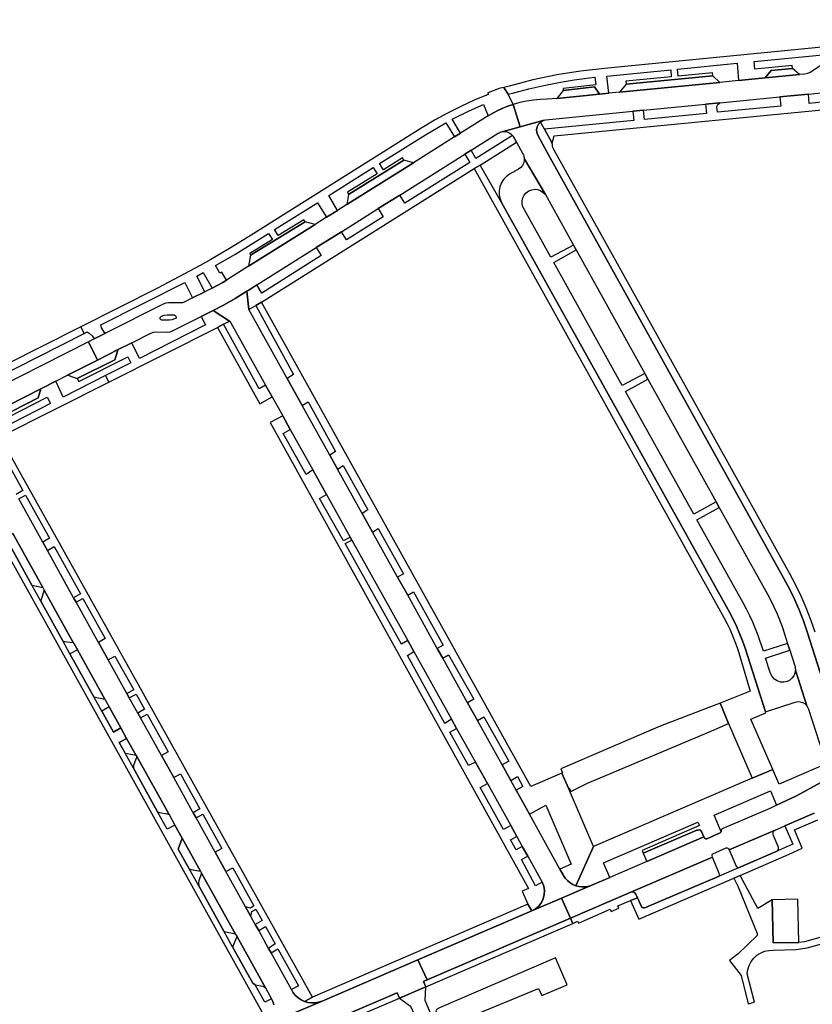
# Model space of a CAD drawing. Header units: metres. Extents: x 127325 to 135234, y 401140 to 409815.
# Tile 21 of 125: x 133025 to 133242, y 404572 to 404841. Entities that reach past the tile are written whole.
import ezdxf

# ---------------------------------------------------------------- set-up
doc = ezdxf.new("R2010")
doc.units = ezdxf.units.M
doc.layers.add('wegvakonderdelen', color=7, linetype='Continuous')

msp = doc.modelspace()

# ---------------------------------------------------------------- linework, layer by layer
at = {"layer": 'wegvakonderdelen'}
for points in [[(133320.22, 404841.04), (133185.77, 404827.83), (133178.32, 404827), (133171.9, 404825.97), (133165.36, 404824.6), (133161.98, 404823.77), (133158.86, 404822.87), (133157.41, 404822.57), (133158.66, 404820.74), (133160.17, 404821.11), (133164.24, 404822.16), (133168.33, 404823.09), (133172.46, 404823.9), (133176.6, 404824.6), (133180.77, 404825.17), (133182.28, 404825.32), (133182.5, 404823.27), (133173.58, 404822.31), (133173.63, 404821.73), (133182.17, 404822.7), (133183.58, 404820.72), (133186.1, 404820.97), (133185.57, 404825.64), (133202.98, 404827.36), (133203.12, 404825.42), (133190.75, 404824.25), (133190.77, 404823.42), (133214.46, 404825.73), (133214.39, 404826.56), (133205, 404825.61), (133204.83, 404827.54), (133221.11, 404829.14), (133221.49, 404824.43), (133228.77, 404825.14), (133230.37, 404827.15), (133236.19, 404827.77), (133236.1, 404828.56), (133225.88, 404827.5), (133225.71, 404829.6), (133263.99, 404833.37)], [(133244.16, 404828.77), (133241, 404826.67), (133240.3, 404826.35), (133239.54, 404826.2), (133238.06, 404826.05), (133228.77, 404825.14), (133221.49, 404824.43), (133216.36, 404823.93), (133189.02, 404821.25), (133186.1, 404820.97), (133183.58, 404820.72), (133171.93, 404819.58), (133169.27, 404819.32), (133167.37, 404819.26), (133165.49, 404819.09), (133163.62, 404818.81), (133161.77, 404818.41), (133159.95, 404817.9), (133161.9, 404811.84), (133168.4, 404813.65), (133168.92, 404813.76), (133192.66, 404816.08), (133195.55, 404816.36), (133212.47, 404818.01), (133216.33, 404818.39), (133232.78, 404819.99), (133240.54, 404820.75), (133244, 404821.09)], [(133244.16, 404818.55), (133240.73, 404818.22), (133240.54, 404820.75), (133232.78, 404819.99), (133233.02, 404817.47), (133215.73, 404815.79), (133215.59, 404817.19), (133215.64, 404817.55), (133215.79, 404817.88), (133216.33, 404818.39), (133212.47, 404818.01), (133212.73, 404815.49), (133195.79, 404813.84), (133195.55, 404816.36), (133192.66, 404816.08), (133192.88, 404813.56), (133168.49, 404811.19), (133170.65, 404807.34), (133171.18, 404809.33), (133257.42, 404817.74)], [(133250.75, 404641.09), (133240.18, 404674.07), (133239.15, 404677.09), (133238, 404680.06), (133236.73, 404682.98), (133235.35, 404685.85), (133233.85, 404688.66), (133169.18, 404804.96), (133169.18, 404804.96), (133166.7, 404809.51), (133166.42, 404810.25), (133166.35, 404811.04), (133166.5, 404811.82), (133166.86, 404812.53), (133167.4, 404813.11), (133168.4, 404813.65), (133161.9, 404811.84), (133157.24, 404810.54), (133157.82, 404810.54), (133158.38, 404810.43), (133158.91, 404810.21), (133159.39, 404809.89), (133159.8, 404809.49), (133159.99, 404809.23), (133160.87, 404807.64), (133162.65, 404804.44), (133162.76, 404804.21), (133162.86, 404803.97), (133162.93, 404803.73), (133162.98, 404803.48), (133163.02, 404803.22), (133168.79, 404793.33), (133176.43, 404779.58), (133177.17, 404778.24), (133195.88, 404744.58), (133196.74, 404743.03), (133215.36, 404709.53), (133216.21, 404708), (133229.37, 404684.31), (133230.28, 404682.62), (133231.13, 404680.89), (133231.92, 404679.14), (133232.66, 404677.37), (133233.33, 404675.57), (133234.86, 404670.92), (133235.46, 404669.06), (133236.81, 404664.84), (133236.88, 404664.6), (133236.93, 404664.36), (133236.96, 404664.12), (133236.97, 404663.88), (133236.97, 404663.63), (133240.11, 404653.91), (133240.57, 404653.03), (133245.35, 404638.09)], [(133242.33, 404674), (133241.19, 404677.32), (133239.92, 404680.59), (133238.53, 404683.81), (133237, 404686.97), (133235.36, 404690.07), (133187.95, 404775.25), (133187.95, 404775.25), (133171.16, 404805.41), (133170.98, 404805.77), (133170.84, 404806.15), (133170.73, 404806.54), (133170.67, 404806.94), (133170.65, 404807.34), (133168.49, 404811.19), (133167.4, 404813.11), (133166.86, 404812.53), (133166.5, 404811.82), (133166.35, 404811.04), (133166.42, 404810.25), (133166.7, 404809.51), (133169.18, 404804.96), (133233.85, 404688.66), (133235.35, 404685.85), (133236.73, 404682.98), (133238, 404680.06), (133239.15, 404677.09), (133240.18, 404674.07), (133250.75, 404641.09)], [(133017.46, 404733.48), (133031.14, 404740.4), (133031.49, 404740.58), (133035.19, 404742.45), (133038.37, 404744.05), (133046.61, 404748.22), (133044.13, 404753.17), (133012.86, 404737.36)], [(133025.07, 404710.35), (133026.9, 404711.38), (133033.46, 404699.59), (133031.63, 404698.56), (133032.9, 404696.28), (133034.73, 404697.31), (133041.91, 404684.42), (133040.07, 404683.39), (133040.75, 404682.16), (133042.59, 404683.2), (133048.69, 404672.23), (133046.85, 404671.19), (133049.49, 404666.44), (133051.34, 404667.48), (133056.45, 404658.3), (133054.6, 404657.26), (133055.25, 404656.09), (133057.1, 404657.12), (133059.4, 404652.98), (133057.55, 404651.94), (133058.31, 404650.58), (133060.16, 404651.62), (133065.87, 404641.36), (133064.02, 404640.32), (133067.36, 404634.32), (133069.21, 404635.36), (133074.53, 404625.8), (133072.68, 404624.75), (133073.46, 404623.34), (133075.32, 404624.39), (133080.53, 404615.03), (133078.67, 404613.98), (133081.61, 404608.68), (133083.48, 404609.73), (133089.26, 404599.33), (133088.29, 404598.7), (133086.94, 404599.1), (133088.43, 404596.43), (133088.68, 404597.82), (133089.73, 404598.48), (133091.46, 404595.39), (133089.61, 404594.3), (133090.55, 404592.6), (133092.41, 404593.67), (133095.03, 404588.97), (133093.27, 404587.72), (133093.92, 404586.55), (133095.8, 404587.58), (133101.39, 404577.54), (133099.51, 404576.5), (133100, 404575.66), (133100.61, 404574.9), (133101.33, 404574.24), (133102.13, 404573.7), (133103.02, 404573.28), (133105.26, 404574.48), (133052.03, 404669.91), (133052.03, 404669.91), (133020.04, 404727.27)], [(133019.49, 404724.7), (133026.23, 404712.59), (133024.4, 404711.56)], [(133007.69, 404720.96), (133092.24, 404569.01)], [(133092.15, 404566.75), (133107.83, 404573.39), (133106.9, 404573.08), (133105.93, 404572.91), (133104.94, 404572.89), (133103.96, 404573.01), (133103.02, 404573.28), (133102.13, 404573.7), (133101.33, 404574.24), (133100.61, 404574.9), (133100, 404575.66), (133099.51, 404576.5), (133093.92, 404586.55), (133093.27, 404587.72), (133090.55, 404592.6), (133089.61, 404594.3), (133088.43, 404596.43), (133086.94, 404599.1), (133081.61, 404608.68), (133078.67, 404613.98), (133073.46, 404623.34), (133072.68, 404624.75), (133067.36, 404634.32), (133064.02, 404640.32), (133058.31, 404650.58), (133057.55, 404651.94), (133055.25, 404656.09), (133054.6, 404657.26), (133049.49, 404666.44), (133046.85, 404671.19), (133040.75, 404682.16), (133040.07, 404683.39), (133032.9, 404696.28), (133031.63, 404698.56), (133025.07, 404710.35)], [(133023.46, 404700.86), (133031.64, 404686.17), (133032.04, 404685.45), (133039.98, 404671.18), (133041.08, 404669.2), (133048.58, 404655.71), (133049.76, 404653.6), (133052.94, 404647.89), (133054.53, 404645.02), (133057.12, 404640.37), (133057.29, 404640.07), (133066.09, 404624.25), (133067.71, 404621.35), (133069.67, 404617.81), (133074.67, 404608.83), (133074.98, 404608.27), (133084.23, 404591.65), (133084.58, 404591.03), (133092.39, 404576.99), (133094.05, 404574.01), (133094.45, 404573.21), (133094.7, 404572.35)], [(133094.7, 404572.35), (133094.45, 404573.21), (133094.05, 404574.01), (133092.25, 404573.07), (133089.59, 404577.83), (133088.92, 404578.28), (133083.52, 404588.02), (133081.06, 404592.43), (133074.19, 404604.81), (133071.61, 404609.47), (133068.62, 404614.84), (133069.67, 404617.81), (133067.71, 404621.35), (133065.61, 404620.28), (133062.97, 404625.02), (133056.37, 404636.91), (133054.09, 404641.03), (133052.5, 404643.89), (133054.53, 404645.02), (133054.53, 404645.02), (133052.94, 404647.89), (133050.95, 404646.69), (133047.73, 404652.48), (133045.6, 404656.31), (133039.07, 404668.08), (133037.08, 404671.66), (133031.11, 404682.41), (133028.7, 404686.77), (133021.53, 404699.68)], [(133245.35, 404638.09), (133232.51, 404632.54), (133230.89, 404636.27), (133230.79, 404636.5), (133225.15, 404634.17), (133181.91, 404615.52), (133177.1, 404604.82), (133177.87, 404604.62), (133178.67, 404604.52), (133179.47, 404604.52), (133180.26, 404604.62), (133181.03, 404604.83), (133181.48, 404605), (133186.35, 404607.1), (133184.61, 404611.09), (133210.4, 404622.2), (133210.83, 404621.24), (133195.15, 404614.43), (133195.45, 404613.74), (133210.05, 404619.97), (133210.35, 404620.03), (133210.71, 404620.04), (133211.09, 404619.95), (133211.4, 404619.64), (133212.03, 404618.16), (133212.11, 404617.94), (133212.19, 404617.79), (133212.32, 404617.69), (133212.47, 404617.62), (133212.63, 404617.61), (133212.79, 404617.65), (133216.45, 404619.27), (133216.71, 404619.5), (133214.8, 404624.07), (133230.18, 404630.71), (133231.86, 404626.77), (133231.86, 404626.77), (133237.32, 404629.36), (133243.96, 404633.03)], [(133243.96, 404633.03), (133237.32, 404629.36), (133231.86, 404626.77), (133230, 404625.89), (133217.04, 404620.31), (133216.93, 404620.25), (133216.84, 404620.16), (133216.76, 404620.06), (133216.72, 404619.94), (133216.69, 404619.82), (133216.71, 404619.5), (133216.45, 404619.27), (133212.79, 404617.65), (133212.63, 404617.61), (133212.47, 404617.62), (133212.32, 404617.69), (133212.19, 404617.79), (133212.11, 404617.94), (133212.03, 404618.16), (133196.44, 404611.44), (133186.35, 404607.1), (133181.48, 404605), (133181.03, 404604.83), (133173.16, 404601.45), (133175.61, 404595.99), (133192.09, 404603.08), (133214.37, 404612.66), (133214.26, 404612.98), (133214.24, 404613.1), (133214.25, 404613.23), (133214.3, 404613.35), (133214.39, 404613.45), (133214.5, 404613.52), (133218.12, 404615.13), (133218.26, 404615.17), (133218.4, 404615.17), (133218.54, 404615.12), (133218.66, 404615.04), (133218.75, 404614.92), (133218.91, 404614.61), (133231.49, 404620.02), (133234.13, 404621.16), (133242.11, 404624.6)], [(133242.11, 404624.6), (133234.13, 404621.16), (133236.24, 404616.18), (133231.76, 404614.15), (133221.48, 404609.75), (133216.17, 404607.47), (133196.1, 404598.86), (133195.81, 404598.79), (133195.52, 404598.81), (133195.24, 404598.92), (133195.01, 404599.1), (133194.86, 404599.35), (133193.89, 404601.57), (133191.96, 404600.8), (133194.25, 404595.7), (133220.17, 404606.93), (133221.87, 404607.66), (133235.3, 404613.48), (133235.3, 404613.48), (133238.83, 404615.04), (133236.77, 404620.06), (133243.13, 404622.78)], [(133254.69, 404593.79), (133239.47, 404589.51), (133237.91, 404589.38), (133230.94, 404589.23), (133230.68, 404601.02), (133230.68, 404601.02), (133226.73, 404598.65), (133221.87, 404607.66), (133220.17, 404606.93), (133221.34, 404604.52), (133226.56, 404591.8), (133226.58, 404591.25), (133221.34, 404586.26), (133219, 404584.44), (133222.15, 404580.39), (133224.14, 404572.64), (133225.79, 404573.07), (133223.79, 404580.81), (133223.97, 404581.98), (133224.34, 404583.09), (133224.9, 404584.13), (133225.62, 404585.05), (133226.49, 404585.85), (133227.47, 404586.48), (133228.56, 404586.94), (133229.7, 404587.21), (133230.88, 404587.28), (133237.23, 404587.41), (133240.15, 404587.9), (133255.15, 404592)], [(133055.38, 404544.3), (133128.33, 404575.66), (133128.96, 404574.19), (133128.96, 404574.19), (133136.11, 404577.3), (133135.49, 404578.75), (133136.51, 404579.18), (133133.96, 404584.61), (133107.83, 404573.39), (133092.15, 404566.75)]]:
    msp.add_lwpolyline(points, dxfattribs=at)
for points in [[(133236.19, 404827.77), (133230.37, 404827.15), (133228.77, 404825.14), (133238.06, 404826.05), (133236.19, 404827.77)], [(133214.46, 404825.73), (133190.77, 404823.42), (133189.02, 404821.25), (133216.36, 404823.93), (133214.46, 404825.73)], [(133109.06, 404787.14), (133112.08, 404789.04), (133109.72, 404793.09), (133121.82, 404800.69), (133122.91, 404798.97), (133114.75, 404793.97), (133115.09, 404793.38), (133130.15, 404802.75), (133129.77, 404803.35), (133124.57, 404800.13), (133123.54, 404801.78), (133136.1, 404809.67), (133141.65, 404812.93), (133143.99, 404809.08), (133145.59, 404810.12), (133143.31, 404813.9), (133148.02, 404816.16), (133151.88, 404817.9), (133153.15, 404814.83), (133154.44, 404815.57), (133155.78, 404816.26), (133157.14, 404816.87), (133158.53, 404817.42), (133159.95, 404817.9), (133158.66, 404820.74), (133157.41, 404822.57), (133156.48, 404822.38), (133153.04, 404821.11), (133153.12, 404820.65), (133149.38, 404819.08), (133145.69, 404817.38), (133142.07, 404815.55), (133138.51, 404813.6), (133135.03, 404811.51), (133088.54, 404782.3), (133083.05, 404778.92), (133077.49, 404775.67), (133074.61, 404774.04), (133071.71, 404772.44), (133068.79, 404770.87), (133065.86, 404769.33), (133062.91, 404767.82), (133042.07, 404757.3), (133042.97, 404755.49), (133043.8, 404755.91), (133044.31, 404755.57), (133045.1, 404754.8), (133045.69, 404753.97), (133048.79, 404755.53), (133048.52, 404755.7), (133047.7, 404757), (133047.46, 404757.77), (133070.37, 404769.39), (133072.52, 404765.14), (133075.86, 404766.84), (133073.7, 404771.13), (133075.44, 404772.07), (133077.83, 404767.8), (133080.78, 404769.38), (133081.74, 404769.99), (133080.49, 404772.19), (133079.96, 404771.92), (133078.8, 404773.97), (133084.02, 404777.02), (133093.27, 404782.75), (133094.31, 404781.06), (133088.11, 404777.26), (133088.36, 404776.82), (133103.25, 404785.91), (133102.91, 404786.45), (133095.91, 404782.17), (133094.89, 404783.77), (133106.57, 404791.11), (133109.06, 404787.14)], [(133182.17, 404822.7), (133173.63, 404821.73), (133171.93, 404819.58), (133183.58, 404820.72), (133182.17, 404822.7)], [(133113.11, 404783.22), (133123.19, 404789.55), (133129.03, 404793.22), (133146.84, 404804.4), (133148.51, 404805.41), (133155.88, 404810.05), (133156.13, 404810.2), (133156.39, 404810.33), (133156.67, 404810.43), (133156.95, 404810.5), (133157.24, 404810.54), (133161.9, 404811.84), (133159.95, 404817.9), (133158.53, 404817.42), (133157.14, 404816.87), (133155.78, 404816.26), (133154.44, 404815.57), (133153.15, 404814.83), (133145.59, 404810.12), (133143.99, 404809.08), (133132.77, 404802.03), (133114.57, 404790.6), (133112.08, 404789.04), (133109.06, 404787.14), (133105.99, 404785.22), (133087.76, 404773.77), (133081.74, 404769.99), (133080.78, 404769.38), (133077.83, 404767.8), (133075.86, 404766.84), (133072.52, 404765.14), (133070.42, 404764.08), (133069.75, 404763.83), (133068.95, 404763.78), (133065.96, 404763.84), (133065.2, 404763.74), (133064.45, 404763.45), (133048.79, 404755.53), (133045.69, 404753.97), (133044.13, 404753.17), (133046.61, 404748.22), (133052.26, 404751.08), (133055.95, 404752.94), (133061.11, 404755.55), (133061.82, 404755.8), (133062.62, 404755.9), (133065.62, 404755.84), (133066.36, 404755.9), (133067.08, 404756.18), (133074.83, 404760.13), (133077.55, 404761.42), (133078.14, 404761.73), (133081.11, 404763.26), (133084.16, 404764.99), (133087.35, 404766.96), (133087.87, 404767.29), (133090.08, 404768.76), (133106.2, 404778.89), (133113.11, 404783.22)], [(133149.31, 404800.41), (133150.95, 404801.38), (133160.87, 404807.64), (133159.99, 404809.23), (133159.8, 404809.49), (133149.84, 404803.19), (133148.51, 404805.41), (133146.84, 404804.4), (133148.17, 404802.12), (133130.4, 404790.98), (133129.03, 404793.22), (133123.19, 404789.55), (133124.55, 404787.3), (133114.49, 404780.99), (133113.11, 404783.22), (133106.2, 404778.89), (133107.63, 404776.68), (133091.39, 404766.49), (133090.08, 404768.76), (133087.87, 404767.29), (133087.35, 404766.96), (133087.9, 404761.95), (133089.81, 404763.07), (133091.32, 404763.97), (133149.31, 404800.41)], [(133132.77, 404802.03), (133130.15, 404802.75), (133115.09, 404793.38), (133114.57, 404790.6), (133132.77, 404802.03)], [(133236.97, 404663.63), (133236.84, 404662.83), (133236.53, 404662.09), (133236.05, 404661.43), (133235.43, 404660.91), (133234.71, 404660.55), (133233.81, 404660.35), (133232.89, 404660.39), (133232.01, 404660.68), (133231.24, 404661.19), (133230.63, 404661.88), (133230.23, 404662.71), (133228.86, 404666.91), (133235.46, 404669.06), (133234.86, 404670.92), (133228.24, 404668.78), (133226.81, 404673.04), (133226.11, 404674.87), (133225.35, 404676.68), (133224.54, 404678.47), (133223.67, 404680.23), (133222.74, 404681.96), (133210.11, 404704.65), (133216.21, 404708), (133215.36, 404709.53), (133209.25, 404706.2), (133190.66, 404739.6), (133196.74, 404743.03), (133195.88, 404744.58), (133189.75, 404741.24), (133171.06, 404774.81), (133177.17, 404778.24), (133176.43, 404779.58), (133170.24, 404776.28), (133162.61, 404789.99), (133162.41, 404790.81), (133162.42, 404791.65), (133162.62, 404792.47), (133163.01, 404793.22), (133163.56, 404793.85), (133164.25, 404794.34), (133165.03, 404794.65), (133165.87, 404794.77), (133166.71, 404794.68), (133167.5, 404794.4), (133168.21, 404793.95), (133168.79, 404793.33), (133163.02, 404803.22), (133163, 404802.52), (133162.82, 404801.85), (133162.5, 404801.23), (133162.04, 404800.7), (133161.47, 404800.29), (133158.96, 404798.87), (133158.08, 404798.22), (133157.33, 404797.41), (133156.75, 404796.48), (133156.36, 404795.45), (133156.16, 404794.36), (133156.18, 404793.26), (133156.4, 404792.19), (133156.83, 404791.17), (133218.97, 404679.44), (133219.98, 404677.54), (133220.91, 404675.6), (133221.77, 404673.62), (133222.55, 404671.61), (133223.24, 404669.58), (133228.79, 404652.27), (133236.91, 404654.9), (133237.61, 404655.04), (133238.32, 404655), (133239, 404654.79), (133239.61, 404654.42), (133240.11, 404653.91), (133236.97, 404663.63)], [(133156.83, 404791.17), (133150.95, 404801.38), (133149.31, 404800.41), (133217.45, 404677.99), (133218.35, 404676.3), (133219.18, 404674.58), (133219.94, 404672.82), (133220.63, 404671.03), (133221.24, 404669.22), (133224.68, 404657.86), (133216.44, 404654.6), (133218.76, 404649.07), (133225.15, 404634.17), (133230.79, 404636.5), (133224.81, 404650.3), (133228.87, 404652.01), (133228.79, 404652.27), (133223.24, 404669.58), (133222.55, 404671.61), (133221.77, 404673.62), (133220.91, 404675.6), (133219.98, 404677.54), (133218.97, 404679.44), (133156.83, 404791.17)], [(133105.99, 404785.22), (133103.25, 404785.91), (133088.36, 404776.82), (133087.76, 404773.77), (133105.99, 404785.22)], [(133087.9, 404761.95), (133087.35, 404766.96), (133084.16, 404764.99), (133081.11, 404763.26), (133078.14, 404761.73), (133082.55, 404758.85), (133082.94, 404758.36), (133092.43, 404741.38), (133094.24, 404738.13), (133097.1, 404732.99), (133099.16, 404729.3), (133105.3, 404718.27), (133109.03, 404711.56), (133115.52, 404699.91), (133115.96, 404699.11), (133131.23, 404671.68), (133132.9, 404668.68), (133143.18, 404650.22), (133144.55, 404647.74), (133149.66, 404638.57), (133152.94, 404632.69), (133159.3, 404621.25), (133160.96, 404618.27), (133162.48, 404615.55), (133163.95, 404612.91), (133167.89, 404605.81), (133168.32, 404604.72), (133168.51, 404603.57), (133168.46, 404602.41), (133168.18, 404601.28), (133167.68, 404600.23), (133166.97, 404599.3), (133166.09, 404598.54), (133165.07, 404597.97), (133173.16, 404601.45), (133181.03, 404604.83), (133180.26, 404604.62), (133179.47, 404604.52), (133178.67, 404604.52), (133177.87, 404604.62), (133177.1, 404604.82), (133176.27, 404605.18), (133175.49, 404605.65), (133174.8, 404606.22), (133174.19, 404606.9), (133173.7, 404607.66), (133172.74, 404609.38), (133164.4, 404624.37), (133160.79, 404630.85), (133159.3, 404633.53), (133156.95, 404637.77), (133150.21, 404649.89), (133147.54, 404654.69), (133140.75, 404666.9), (133139.29, 404669.52), (133131.22, 404684.04), (133128.46, 404689), (133121.63, 404701.29), (133118.79, 404706.39), (133112.06, 404718.49), (133109.94, 404722.3), (133102.41, 404735.84), (133098.3, 404743.22), (133087.9, 404761.95)], [(133091.32, 404763.97), (133089.81, 404763.07), (133100.02, 404744.25), (133098.3, 404743.22), (133102.41, 404735.84), (133104.05, 404736.81), (133111.51, 404723.23), (133109.94, 404722.3), (133112.06, 404718.49), (133113.63, 404719.42), (133120.36, 404707.32), (133118.79, 404706.39), (133121.63, 404701.29), (133123.19, 404702.22), (133130.02, 404689.92), (133128.46, 404689), (133131.22, 404684.04), (133132.77, 404684.96), (133140.85, 404670.45), (133139.29, 404669.52), (133140.75, 404666.9), (133142.33, 404667.85), (133149.23, 404655.7), (133147.54, 404654.69), (133150.21, 404649.89), (133151.95, 404650.93), (133158.82, 404638.82), (133156.95, 404637.77), (133159.3, 404633.53), (133161.18, 404634.61), (133162.64, 404631.92), (133160.79, 404630.85), (133164.4, 404624.37), (133168.88, 404626.81), (133175.76, 404610.71), (133172.74, 404609.38), (133173.7, 404607.66), (133174.19, 404606.9), (133174.8, 404606.22), (133175.49, 404605.65), (133176.27, 404605.18), (133177.1, 404604.82), (133181.91, 404615.52), (133175.06, 404631.44), (133173.28, 404635.56), (133164.77, 404631.91), (133091.32, 404763.97)], [(133078.14, 404761.73), (133077.55, 404761.42), (133074.83, 404760.13), (133076.04, 404757.81), (133058.04, 404748.67), (133055.95, 404752.94), (133052.26, 404751.08), (133052.05, 404750.62), (133051.34, 404748.3), (133041.04, 404743.14), (133041.45, 404742.35), (133054.86, 404749.08), (133055.69, 404747.48), (133048.74, 404743.95), (133049.63, 404742.17), (133079.29, 404757.1), (133080.94, 404757.98), (133082.55, 404758.85), (133078.14, 404761.73)], [(133064, 404760.18), (133064.73, 404760.47), (133065.54, 404760.57), (133067.49, 404760.5), (133067.8, 404760.4), (133067.99, 404760.15), (133068.01, 404759.83), (133067.85, 404759.56), (133067.56, 404759.42), (133066.86, 404759.18), (133066.12, 404759.09), (133064.07, 404759.11), (133063.81, 404759.23), (133063.65, 404759.47), (133063.63, 404759.76), (133063.76, 404760.02), (133064, 404760.18)], [(133009.65, 404735.74), (133012.86, 404737.36), (133011.69, 404739.66), (133042.97, 404755.49), (133042.07, 404757.3), (132980.32, 404726.14), (132978.59, 404725.78), (132983.62, 404722.57), (132982.4, 404724.81), (133008.49, 404738.04), (133009.65, 404735.74)], [(133080.94, 404757.98), (133079.29, 404757.1), (133090.87, 404736.23), (133094.24, 404738.13), (133092.43, 404741.38), (133090.72, 404740.37), (133080.94, 404757.98)], [(133051.34, 404748.3), (133052.05, 404750.62), (133052.26, 404751.08), (133046.61, 404748.22), (133038.37, 404744.05), (133038.8, 404743.99), (133041.04, 404743.14), (133051.34, 404748.3)], [(133035.19, 404742.45), (133031.49, 404740.58), (133031.14, 404740.4), (133030.37, 404737.87), (133020.11, 404732.61), (133017.46, 404733.48), (133017.27, 404733.39), (133015.83, 404732.66), (133016.62, 404725.55), (133020.04, 404727.27), (133049.63, 404742.17), (133048.74, 404743.95), (133037.24, 404738.11), (133035.19, 404742.45)], [(133030.37, 404737.87), (133031.14, 404740.4), (133017.46, 404733.48), (133020.11, 404732.61), (133030.37, 404737.87)], [(133032.83, 404738.1), (133033.73, 404736.4), (133019.46, 404729.11), (133018.56, 404730.83), (133032.83, 404738.1)], [(133109.03, 404711.56), (133105.3, 404718.27), (133103.47, 404717.01), (133097.26, 404728.21), (133099.16, 404729.3), (133097.1, 404732.99), (133093.71, 404731.13), (133164.21, 404604.12), (133162.46, 404603.37), (133164.02, 404599.76), (133165.07, 404597.97), (133166.09, 404598.54), (133166.97, 404599.3), (133167.68, 404600.23), (133168.18, 404601.28), (133168.46, 404602.41), (133168.51, 404603.57), (133168.32, 404604.72), (133167.89, 404605.81), (133166.05, 404604.84), (133162.24, 404612.01), (133163.95, 404612.91), (133162.48, 404615.55), (133160.77, 404614.58), (133159.23, 404617.32), (133160.96, 404618.27), (133159.3, 404621.25), (133157.35, 404620.16), (133151.02, 404631.62), (133152.94, 404632.69), (133149.66, 404638.57), (133147.83, 404637.6), (133142.71, 404646.69), (133144.55, 404647.74), (133143.18, 404650.22), (133141.35, 404649.12), (133131.13, 404667.65), (133132.9, 404668.68), (133131.23, 404671.68), (133129.55, 404670.71), (133114.15, 404698.16), (133115.96, 404699.11), (133115.52, 404699.91), (133113.69, 404698.88), (133107.12, 404710.47), (133109.03, 404711.56)], [(133023.46, 404700.86), (133021.53, 404699.68), (133028.7, 404686.77), (133031.64, 404686.17), (133023.46, 404700.86)], [(133032.04, 404685.45), (133031.12, 404682.67), (133031.11, 404682.41), (133037.08, 404671.66), (133037.54, 404671.48), (133039.98, 404671.18), (133032.04, 404685.45)], [(133041.08, 404669.2), (133039.07, 404668.08), (133045.6, 404656.31), (133048.58, 404655.71), (133041.08, 404669.2)], [(133214.16, 404647.1), (133218.76, 404649.07), (133216.44, 404654.6), (133200.1, 404648.34), (133173.02, 404636.68), (133173.47, 404635.64), (133173.28, 404635.56), (133175.06, 404631.44), (133175.25, 404631.54), (133175.75, 404630.56), (133180.22, 404632.8), (133214.16, 404647.1)], [(133049.76, 404653.6), (133047.73, 404652.48), (133050.95, 404646.69), (133052.94, 404647.89), (133049.76, 404653.6)], [(133054.53, 404645.02), (133052.5, 404643.89), (133054.09, 404641.03), (133054.65, 404640.86), (133056.67, 404640.54), (133057.12, 404640.37), (133054.53, 404645.02)], [(133057.29, 404640.07), (133056.41, 404637.63), (133056.37, 404636.91), (133062.97, 404625.02), (133063.46, 404624.82), (133065.59, 404624.41), (133066.09, 404624.25), (133057.29, 404640.07)], [(133212.03, 404618.16), (133211.4, 404619.64), (133211.09, 404619.95), (133210.71, 404620.04), (133210.35, 404620.03), (133210.05, 404619.97), (133195.45, 404613.74), (133196.44, 404611.44), (133212.03, 404618.16)], [(133231.49, 404620.02), (133218.91, 404614.61), (133220.79, 404610.2), (133221.05, 404609.95), (133221.48, 404609.75), (133231.76, 404614.15), (133232.03, 404614.34), (133232.24, 404614.6), (133232.36, 404614.91), (133232.37, 404615.24), (133232.29, 404615.56), (133230.96, 404618.67), (133230.89, 404618.98), (133230.91, 404619.3), (133231.02, 404619.6), (133231.22, 404619.85), (133231.49, 404620.02)], [(133069.67, 404617.81), (133068.62, 404614.84), (133071.61, 404609.47), (133072.11, 404609.25), (133074.67, 404608.83), (133069.67, 404617.81)], [(133216.17, 404607.47), (133216.25, 404607.82), (133216.19, 404608.19), (133214.37, 404612.66), (133192.09, 404603.08), (133192.4, 404603.16), (133192.73, 404603.14), (133193.03, 404603.02), (133193.28, 404602.82), (133193.46, 404602.55), (133193.89, 404601.57), (133194.86, 404599.35), (133195.01, 404599.1), (133195.24, 404598.92), (133195.52, 404598.81), (133195.81, 404598.79), (133196.1, 404598.86), (133216.17, 404607.47)], [(133074.98, 404608.27), (133074.2, 404606.19), (133074.12, 404605.61), (133074.19, 404604.81), (133081.06, 404592.43), (133081.43, 404592.22), (133083.92, 404591.77), (133084.23, 404591.65), (133074.98, 404608.27)], [(133175.61, 404595.99), (133173.16, 404601.45), (133165.07, 404597.97), (133133.96, 404584.61), (133136.51, 404579.18), (133175.61, 404595.99)], [(133191.96, 404600.8), (133193.89, 404601.57), (133193.46, 404602.55), (133193.28, 404602.82), (133193.03, 404603.02), (133192.73, 404603.14), (133192.4, 404603.16), (133192.09, 404603.08), (133175.61, 404595.99), (133176.26, 404594.56), (133177.55, 404595.12), (133177.77, 404594.65), (133186.43, 404598.44), (133186.72, 404597.84), (133188.81, 404598.74), (133188.56, 404599.31), (133191.96, 404600.8)], [(133230.68, 404601.02), (133230.94, 404589.23), (133237.91, 404589.38), (133237.65, 404601.18), (133230.68, 404601.02)], [(133165.07, 404597.97), (133164.02, 404599.76), (133105.26, 404574.48), (133103.02, 404573.28), (133103.96, 404573.01), (133104.94, 404572.89), (133105.93, 404572.91), (133106.9, 404573.08), (133107.83, 404573.39), (133133.96, 404584.61), (133165.07, 404597.97)], [(133176.26, 404594.56), (133175.61, 404595.99), (133136.51, 404579.18), (133135.49, 404578.75), (133136.11, 404577.3), (133176.26, 404594.56)], [(133084.58, 404591.03), (133084.51, 404590.72), (133083.49, 404588.33), (133083.52, 404588.02), (133088.92, 404578.28), (133089.59, 404577.83), (133091.68, 404577.46), (133091.98, 404577.34), (133092.39, 404576.99), (133084.58, 404591.03)], [(133174.7, 404577.76), (133171.54, 404585.13), (133139.92, 404571.55), (133139.07, 404571.1), (133138.9, 404570.73), (133143.71, 404558.48), (133142.27, 404557.86), (133142.69, 404556.8), (133147.05, 404554.4), (133145.82, 404557.38), (133142.02, 404566.56), (133166.93, 404576.82), (133167.76, 404574.88), (133174.7, 404577.76)], [(133147.05, 404554.4), (133142.69, 404556.8), (133142.27, 404557.86), (133137.41, 404570.03), (133136, 404573.55), (133136.11, 404577.3), (133128.96, 404574.19), (133131.99, 404571.95), (133132.86, 404569.97), (133138.08, 404557.01), (133137.77, 404552.71), (133147.05, 404554.4)], [(133109, 404565.63), (133109.99, 404566.05), (133128.96, 404574.19), (133128.33, 404575.66), (133055.38, 404544.3), (133033.19, 404531.91), (133032.68, 404531.59), (133032.2, 404531.21), (133031.76, 404530.78), (133031.38, 404530.31), (133031.04, 404529.79), (133033.7, 404529.4), (133034.5, 404530.78), (133049.06, 404538.93), (133050.44, 404539.7), (133052.34, 404540.77), (133054.41, 404541.93), (133056.31, 404542.99), (133089.3, 404557.17), (133091.27, 404558.02), (133100.67, 404562.05), (133101.77, 404562.53), (133109, 404565.63)]]:
    msp.add_lwpolyline(points, close=True, dxfattribs=at)

doc.saveas('drawing.dxf')
